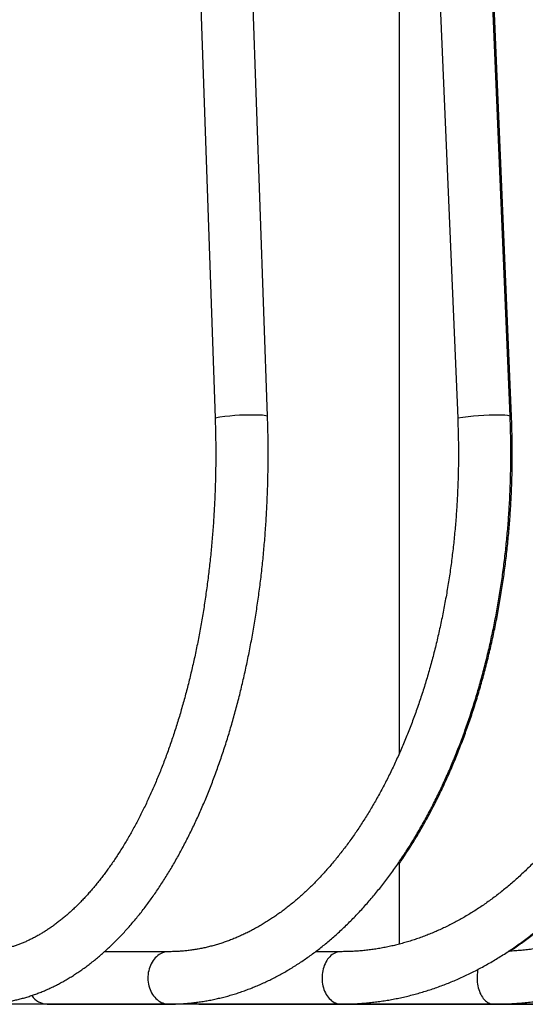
# Model space of a CAD drawing. Header units: millimetres. Extents: x 36 to 197, y 94 to 276.
# Tile 57 of 70: x 152.28 to 156.13, y 142.32 to 149.83. Entities that reach past the tile are written whole.
import ezdxf

# ---------------------------------------------------------------- set-up
doc = ezdxf.new("R2010")
doc.units = ezdxf.units.MM

msp = doc.modelspace()

# ---------------------------------------------------------------- linework, layer by layer
at = {"color": 7, "linetype": 'Continuous', "lineweight": 25}
for p, q in [((152.9971, 168.7914), (153.7656, 146.7914)), ((154.1653, 146.8054), (153.3969, 168.8054)), ((154.6891, 168.79), (155.6155, 146.79)), ((156.0152, 146.8068), (155.0887, 168.8068)), ((156.0257, 146.8068), (155.1715, 167.0637)), ((155.1715, 144.2339), (155.1715, 157.335)), ((155.1715, 142.7774), (155.1715, 143.4077)), ((153.4124, 142.7194), (152.9218, 142.7194)), ((154.7245, 142.7194), (154.5309, 142.7194)), ((157.6615, 142.3179), (140.1302, 142.3179)), ((152.486, 142.3194), (153.4124, 142.3194)), ((152.5005, 142.3179), (152.5019, 142.3194)), ((153.2025, 142.3194), (153.2021, 142.3179)), ((153.6541, 142.3194), (154.7245, 142.3194)), ((154.208, 142.3194), (154.2075, 142.3179)), ((154.7245, 142.3194), (155.8885, 142.3194)), ((155.0702, 142.3194), (155.0697, 142.3179)), ((155.8885, 142.3194), (156.887, 142.3194))]:
    msp.add_line(p, q, dxfattribs=at)
at = {"color": 7, "linetype": 'Continuous', "lineweight": 25, "flags": 128}
for points in [[(156.0158, 146.8029), (156.0191, 146.8037), (156.0223, 146.8046), (156.0245, 146.8055), (156.0256, 146.8064), (156.0257, 146.8068)], [(153.4124, 142.7194), (153.4065, 142.7193), (153.3947, 142.7182), (153.383, 142.716), (153.3715, 142.7127), (153.3602, 142.7084), (153.3492, 142.7031), (153.3386, 142.6967), (153.3283, 142.6894), (153.3185, 142.6812), (153.3092, 142.6721), (153.3005, 142.6621), (153.2924, 142.6514), (153.285, 142.6399), (153.2782, 142.6278), (153.2722, 142.6151), (153.2669, 142.6019), (153.2625, 142.5882), (153.2588, 142.5741), (153.256, 142.5598), (153.254, 142.5452), (153.253, 142.5305), (153.2527, 142.5157), (153.2534, 142.5009), (153.2549, 142.4863), (153.2573, 142.4718), (153.2605, 142.4576), (153.2646, 142.4437), (153.2695, 142.4302), (153.2751, 142.4173), (153.2815, 142.4048), (153.2886, 142.3931), (153.2964, 142.3819), (153.3048, 142.3716), (153.3138, 142.362), (153.3234, 142.3534), (153.3334, 142.3456), (153.3439, 142.3387), (153.3547, 142.3329), (153.3659, 142.3281), (153.3773, 142.3243), (153.3889, 142.3216), (153.4006, 142.3199), (153.4124, 142.3194)], [(154.7244, 142.7194), (154.7192, 142.7193), (154.7086, 142.7182), (154.6981, 142.716), (154.6877, 142.7127), (154.6776, 142.7084), (154.6677, 142.7031), (154.6581, 142.6967), (154.6488, 142.6894), (154.64, 142.6812), (154.6317, 142.6721), (154.6238, 142.6621), (154.6165, 142.6514), (154.6098, 142.6399), (154.6037, 142.6278), (154.5983, 142.6151), (154.5936, 142.6019), (154.5896, 142.5882), (154.5863, 142.5741), (154.5838, 142.5598), (154.582, 142.5452), (154.581, 142.5305), (154.5808, 142.5157), (154.5814, 142.5009), (154.5828, 142.4863), (154.5849, 142.4718), (154.5878, 142.4576), (154.5915, 142.4437), (154.5959, 142.4302), (154.6009, 142.4173), (154.6067, 142.4048), (154.6131, 142.3931), (154.6201, 142.3819), (154.6277, 142.3716), (154.6358, 142.362), (154.6444, 142.3534), (154.6534, 142.3456), (154.6628, 142.3387), (154.6726, 142.3329), (154.6826, 142.3281), (154.6929, 142.3243), (154.7033, 142.3216), (154.7139, 142.3199), (154.7245, 142.3194)], [(155.7698, 142.5839), (155.7679, 142.5741), (155.7657, 142.5598), (155.7641, 142.5452), (155.7633, 142.5305), (155.7631, 142.5157), (155.7636, 142.5009), (155.7648, 142.4863), (155.7667, 142.4718), (155.7692, 142.4576), (155.7724, 142.4437), (155.7762, 142.4302), (155.7807, 142.4173), (155.7857, 142.4048), (155.7913, 142.3931), (155.7974, 142.3819), (155.804, 142.3716), (155.8111, 142.362), (155.8186, 142.3534), (155.8265, 142.3456), (155.8347, 142.3387), (155.8432, 142.3329), (155.852, 142.3281), (155.8609, 142.3243), (155.8701, 142.3216), (155.8793, 142.3199), (155.8885, 142.3194)]]:
    msp.add_lwpolyline(points, dxfattribs=at)
at = {"color": 7, "linetype": 'Continuous', "lineweight": 25}
for centre, radius, start, end in [((154.0095, 145.4541), 1.3594, 87.65667, 100.33841), ((154.0962, 146.5357), 0.2784, 75.62888, 96.41503), ((155.8854, 145.2284), 1.5847, 88.19005, 99.80679), ((155.9594, 146.5798), 0.2338, 76.18846, 95.8616), ((152.491, 142.4678), 0.1485, 213.82216, 268.05923), ((153.6547, 142.4275), 0.1081, 243.76307, 269.71841)]:
    msp.add_arc(centre, radius, start, end, dxfattribs=at)
for points, knots in [([(151.9722, 142.3194), (151.9787, 142.3194), (151.9966, 142.3195), (152.0258, 142.3204), (152.0598, 142.3224), (152.0938, 142.3254), (152.1277, 142.3293), (152.1616, 142.3342), (152.1954, 142.3401), (152.2292, 142.3469), (152.2629, 142.3547), (152.2966, 142.3635), (152.3302, 142.3732), (152.3638, 142.3839), (152.3972, 142.3955), (152.4306, 142.4081), (152.4639, 142.4217), (152.4971, 142.4363), (152.5301, 142.4518), (152.5631, 142.4683), (152.5959, 142.4858), (152.6286, 142.5042), (152.6611, 142.5236), (152.6935, 142.544), (152.7257, 142.5653), (152.7577, 142.5875), (152.7896, 142.6107), (152.8212, 142.6349), (152.8527, 142.66), (152.8839, 142.686), (152.9149, 142.7129), (152.9456, 142.7408), (152.9761, 142.7695), (153.0063, 142.7992), (153.0363, 142.8297), (153.066, 142.8611), (153.0954, 142.8934), (153.1245, 142.9265), (153.1533, 142.9605), (153.1818, 142.9953), (153.21, 143.0309), (153.2379, 143.0674), (153.2654, 143.1046), (153.2926, 143.1427), (153.3195, 143.1815), (153.346, 143.2211), (153.3722, 143.2614), (153.398, 143.3025), (153.4234, 143.3443), (153.4485, 143.3868), (153.4732, 143.4301), (153.4976, 143.474), (153.5215, 143.5187), (153.5451, 143.564), (153.5683, 143.61), (153.5911, 143.6566), (153.6135, 143.7039), (153.6355, 143.7518), (153.6571, 143.8003), (153.6784, 143.8494), (153.6992, 143.8992), (153.7195, 143.9495), (153.7395, 144.0004), (153.7591, 144.0518), (153.7782, 144.1038), (153.7969, 144.1564), (153.8152, 144.2095), (153.8331, 144.263), (153.8505, 144.3171), (153.8675, 144.3717), (153.884, 144.4268), (153.9002, 144.4823), (153.9158, 144.5383), (153.931, 144.5947), (153.9458, 144.6515), (153.9601, 144.7088), (153.974, 144.7664), (153.9874, 144.8245), (154.0004, 144.8829), (154.0128, 144.9417), (154.0249, 145.0009), (154.0364, 145.0604), (154.0475, 145.1202), (154.0582, 145.1803), (154.0683, 145.2407), (154.078, 145.3014), (154.0872, 145.3624), (154.0959, 145.4236), (154.1042, 145.4851), (154.112, 145.5468), (154.1193, 145.6087), (154.1261, 145.6708), (154.1324, 145.7331), (154.1383, 145.7956), (154.1436, 145.8583), (154.1485, 145.9211), (154.1529, 145.984), (154.1568, 146.0471), (154.1602, 146.1102), (154.1631, 146.1735), (154.1655, 146.2368), (154.1675, 146.3002), (154.1689, 146.3636), (154.1699, 146.4271), (154.1704, 146.4905), (154.1703, 146.554), (154.1698, 146.6175), (154.1688, 146.681), (154.1674, 146.7436), (154.166, 146.7851), (154.1653, 146.8054)], [0, 0, 0, 0, 0.005074, 0.013874, 0.022674, 0.031478, 0.040288, 0.049107, 0.057937, 0.066781, 0.075641, 0.084519, 0.093417, 0.102337, 0.111279, 0.120247, 0.12924, 0.13826, 0.147307, 0.156381, 0.165483, 0.174612, 0.183768, 0.192951, 0.202159, 0.211392, 0.220649, 0.229929, 0.23923, 0.248551, 0.25789, 0.267246, 0.276618, 0.286005, 0.295403, 0.304814, 0.314234, 0.323663, 0.333099, 0.342542, 0.35199, 0.361442, 0.370898, 0.380356, 0.389816, 0.399277, 0.408738, 0.418199, 0.427659, 0.437118, 0.446576, 0.456031, 0.465485, 0.474936, 0.484384, 0.49383, 0.503273, 0.512712, 0.522149, 0.531583, 0.541013, 0.55044, 0.559865, 0.569285, 0.578703, 0.588118, 0.597529, 0.606938, 0.616343, 0.625746, 0.635146, 0.644543, 0.653937, 0.663328, 0.672717, 0.682104, 0.691488, 0.700869, 0.710249, 0.719626, 0.729001, 0.738375, 0.747746, 0.757116, 0.766483, 0.77585, 0.785214, 0.794577, 0.803939, 0.813299, 0.822658, 0.832016, 0.841373, 0.850729, 0.860084, 0.869438, 0.878792, 0.888144, 0.897497, 0.906848, 0.916199, 0.92555, 0.934901, 0.944251, 0.953601, 0.962951, 0.972301, 0.981652, 0.991002, 1, 1, 1, 1]), ([(153.7656, 146.7914), (153.7659, 146.7808), (153.767, 146.75), (153.7683, 146.699), (153.7695, 146.6382), (153.7702, 146.5775), (153.7704, 146.5167), (153.7702, 146.4559), (153.7694, 146.3952), (153.7682, 146.3344), (153.7665, 146.2737), (153.7644, 146.2131), (153.7618, 146.1526), (153.7587, 146.0922), (153.7551, 146.0318), (153.7511, 145.9716), (153.7466, 145.9116), (153.7416, 145.8517), (153.7362, 145.7919), (153.7303, 145.7324), (153.724, 145.6731), (153.7172, 145.614), (153.7099, 145.5551), (153.7022, 145.4965), (153.694, 145.4381), (153.6854, 145.3801), (153.6763, 145.3223), (153.6668, 145.2648), (153.6569, 145.2077), (153.6465, 145.1509), (153.6356, 145.0945), (153.6244, 145.0384), (153.6127, 144.9827), (153.6006, 144.9275), (153.588, 144.8726), (153.5751, 144.8182), (153.5617, 144.7642), (153.5479, 144.7107), (153.5338, 144.6576), (153.5192, 144.6051), (153.5042, 144.553), (153.4889, 144.5015), (153.4731, 144.4505), (153.457, 144.4), (153.4405, 144.3501), (153.4236, 144.3007), (153.4064, 144.2519), (153.3888, 144.2038), (153.3709, 144.1562), (153.3526, 144.1092), (153.334, 144.0629), (153.315, 144.0172), (153.2957, 143.9722), (153.2761, 143.9278), (153.2562, 143.8841), (153.236, 143.8411), (153.2155, 143.7988), (153.1946, 143.7572), (153.1735, 143.7164), (153.1522, 143.6762), (153.1305, 143.6368), (153.1086, 143.5981), (153.0864, 143.5602), (153.064, 143.5231), (153.0414, 143.4867), (153.0185, 143.4511), (152.9954, 143.4163), (152.9721, 143.3823), (152.9486, 143.3491), (152.9248, 143.3167), (152.9009, 143.2852), (152.8768, 143.2544), (152.8526, 143.2245), (152.8281, 143.1954), (152.8035, 143.1671), (152.7788, 143.1397), (152.7539, 143.1132), (152.7289, 143.0875), (152.7037, 143.0626), (152.6784, 143.0386), (152.653, 143.0154), (152.6275, 142.9931), (152.6019, 142.9717), (152.5762, 142.9511), (152.5504, 142.9314), (152.5245, 142.9125), (152.4985, 142.8946), (152.4725, 142.8774), (152.4463, 142.8612), (152.4201, 142.8458), (152.3938, 142.8312), (152.3674, 142.8175), (152.3409, 142.8047), (152.3143, 142.7928), (152.2876, 142.7817), (152.2609, 142.7716), (152.234, 142.7623), (152.207, 142.7538), (152.18, 142.7463), (152.1528, 142.7397), (152.1256, 142.734), (152.0982, 142.7292), (152.0707, 142.7253), (152.0432, 142.7224), (152.0156, 142.7204), (151.9919, 142.7195), (151.9774, 142.7194), (151.9722, 142.7194)], [0, 0, 0, 0, 0.005025, 0.014601, 0.024177, 0.033754, 0.043331, 0.052908, 0.062484, 0.072061, 0.081638, 0.091214, 0.10079, 0.110365, 0.11994, 0.129514, 0.139087, 0.148659, 0.158231, 0.167801, 0.177371, 0.186939, 0.196506, 0.206072, 0.215636, 0.225199, 0.23476, 0.244319, 0.253877, 0.263432, 0.272986, 0.282538, 0.292087, 0.301634, 0.311178, 0.320721, 0.33026, 0.339797, 0.349331, 0.358862, 0.36839, 0.377916, 0.387438, 0.396956, 0.406472, 0.415984, 0.425492, 0.434997, 0.444499, 0.453996, 0.46349, 0.47298, 0.482466, 0.491948, 0.501426, 0.5109, 0.520371, 0.529837, 0.5393, 0.548759, 0.558214, 0.567665, 0.577113, 0.586558, 0.596, 0.605439, 0.614875, 0.62431, 0.633743, 0.643174, 0.652605, 0.662036, 0.671467, 0.6809, 0.690335, 0.699772, 0.709214, 0.718662, 0.728116, 0.737578, 0.74705, 0.756533, 0.766031, 0.775543, 0.785074, 0.794626, 0.8042, 0.813801, 0.82343, 0.833091, 0.842788, 0.852524, 0.862301, 0.872124, 0.881995, 0.891918, 0.901894, 0.911926, 0.922015, 0.932161, 0.942364, 0.95262, 0.962927, 0.973278, 0.983667, 0.994084, 1, 1, 1, 1]), ([(153.4124, 142.3194), (153.4199, 142.3194), (153.4406, 142.3195), (153.4747, 142.3204), (153.5146, 142.3224), (153.5545, 142.3254), (153.5943, 142.3293), (153.6341, 142.3342), (153.6738, 142.34), (153.7135, 142.3468), (153.7531, 142.3546), (153.7927, 142.3633), (153.8321, 142.373), (153.8715, 142.3836), (153.9108, 142.3952), (153.95, 142.4078), (153.989, 142.4213), (154.0279, 142.4358), (154.0667, 142.4512), (154.1054, 142.4676), (154.1439, 142.4849), (154.1822, 142.5032), (154.2204, 142.5224), (154.2584, 142.5426), (154.2962, 142.5637), (154.3338, 142.5857), (154.3712, 142.6087), (154.4083, 142.6325), (154.4453, 142.6573), (154.4819, 142.683), (154.5184, 142.7097), (154.5546, 142.7372), (154.5905, 142.7656), (154.6261, 142.7949), (154.6614, 142.8251), (154.6965, 142.8561), (154.7312, 142.888), (154.7656, 142.9208), (154.7997, 142.9544), (154.8335, 142.9888), (154.8669, 143.0241), (154.8999, 143.0602), (154.9326, 143.0971), (154.965, 143.1348), (154.9969, 143.1733), (155.0285, 143.2126), (155.0596, 143.2526), (155.0904, 143.2934), (155.1208, 143.335), (155.1507, 143.3772), (155.1803, 143.4202), (155.2094, 143.464), (155.238, 143.5084), (155.2663, 143.5535), (155.2941, 143.5993), (155.3214, 143.6458), (155.3483, 143.6929), (155.3747, 143.7407), (155.4007, 143.7891), (155.4261, 143.8381), (155.4511, 143.8877), (155.4757, 143.9379), (155.4997, 143.9888), (155.5232, 144.0402), (155.5463, 144.0921), (155.5688, 144.1446), (155.5908, 144.1976), (155.6124, 144.2512), (155.6334, 144.3053), (155.6539, 144.3599), (155.6739, 144.4149), (155.6933, 144.4705), (155.7122, 144.5265), (155.7306, 144.5829), (155.7484, 144.6398), (155.7658, 144.6971), (155.7825, 144.7548), (155.7987, 144.813), (155.8144, 144.8715), (155.8295, 144.9303), (155.8441, 144.9895), (155.8581, 145.0491), (155.8715, 145.109), (155.8844, 145.1692), (155.8967, 145.2298), (155.9084, 145.2906), (155.9196, 145.3516), (155.9302, 145.413), (155.9402, 145.4746), (155.9497, 145.5364), (155.9586, 145.5985), (155.9668, 145.6607), (155.9745, 145.7232), (155.9817, 145.7858), (155.9882, 145.8486), (155.9942, 145.9115), (155.9995, 145.9746), (156.0043, 146.0378), (156.0085, 146.1011), (156.0121, 146.1645), (156.0151, 146.228), (156.0175, 146.2915), (156.0193, 146.3551), (156.0206, 146.4188), (156.0212, 146.4824), (156.0213, 146.5461), (156.0207, 146.6097), (156.0196, 146.6734), (156.0179, 146.7358), (156.0163, 146.7803), (156.0153, 146.8036), (156.0152, 146.8068)], [0, 0, 0, 0, 0.005049, 0.014042, 0.023036, 0.032031, 0.041029, 0.050031, 0.059037, 0.06805, 0.077069, 0.086097, 0.095134, 0.10418, 0.113237, 0.122306, 0.131386, 0.140478, 0.149584, 0.158702, 0.167834, 0.17698, 0.186139, 0.195312, 0.204498, 0.213698, 0.222911, 0.232137, 0.241375, 0.250626, 0.259888, 0.269161, 0.278445, 0.287739, 0.297043, 0.306355, 0.315676, 0.325005, 0.334341, 0.343684, 0.353033, 0.362387, 0.371746, 0.38111, 0.390478, 0.39985, 0.409224, 0.418601, 0.427981, 0.437362, 0.446745, 0.456129, 0.465514, 0.4749, 0.484286, 0.493673, 0.503059, 0.512445, 0.52183, 0.531215, 0.540599, 0.549982, 0.559364, 0.568746, 0.578126, 0.587504, 0.596882, 0.606258, 0.615633, 0.625007, 0.634379, 0.64375, 0.653119, 0.662487, 0.671853, 0.681218, 0.690582, 0.699945, 0.709306, 0.718666, 0.728024, 0.737381, 0.746737, 0.756092, 0.765446, 0.774799, 0.78415, 0.793501, 0.802851, 0.8122, 0.821548, 0.830895, 0.840241, 0.849587, 0.858932, 0.868277, 0.877621, 0.886964, 0.896308, 0.90565, 0.914993, 0.924335, 0.933677, 0.943019, 0.95236, 0.961702, 0.971044, 0.980385, 0.989727, 0.998578, 1, 1, 1, 1]), ([(155.6155, 146.79), (155.6159, 146.7795), (155.6172, 146.7488), (155.6188, 146.6979), (155.6202, 146.6373), (155.621, 146.5767), (155.6213, 146.5161), (155.621, 146.4555), (155.6201, 146.395), (155.6186, 146.3344), (155.6166, 146.2739), (155.614, 146.2135), (155.6109, 146.1531), (155.6071, 146.0929), (155.6028, 146.0327), (155.598, 145.9727), (155.5926, 145.9128), (155.5866, 145.8531), (155.58, 145.7935), (155.5729, 145.7342), (155.5653, 145.675), (155.5571, 145.6161), (155.5483, 145.5574), (155.539, 145.4989), (155.5291, 145.4407), (155.5187, 145.3828), (155.5078, 145.3252), (155.4963, 145.2679), (155.4843, 145.211), (155.4718, 145.1543), (155.4587, 145.098), (155.4452, 145.0421), (155.4311, 144.9866), (155.4164, 144.9315), (155.4013, 144.8768), (155.3857, 144.8225), (155.3696, 144.7686), (155.3529, 144.7153), (155.3358, 144.6623), (155.3182, 144.6099), (155.3002, 144.5579), (155.2816, 144.5065), (155.2626, 144.4556), (155.2431, 144.4052), (155.2232, 144.3554), (155.2028, 144.3061), (155.182, 144.2574), (155.1607, 144.2093), (155.139, 144.1618), (155.1169, 144.1149), (155.0943, 144.0686), (155.0714, 144.0229), (155.048, 143.9779), (155.0243, 143.9336), (155.0001, 143.8899), (154.9756, 143.8468), (154.9507, 143.8045), (154.9254, 143.7629), (154.8998, 143.7219), (154.8738, 143.6817), (154.8475, 143.6422), (154.8208, 143.6035), (154.7938, 143.5654), (154.7665, 143.5282), (154.7389, 143.4917), (154.7109, 143.4559), (154.6827, 143.421), (154.6541, 143.3868), (154.6253, 143.3534), (154.5962, 143.3208), (154.5669, 143.289), (154.5373, 143.258), (154.5074, 143.2278), (154.4773, 143.1984), (154.4469, 143.1699), (154.4163, 143.1422), (154.3855, 143.1153), (154.3545, 143.0893), (154.3233, 143.0641), (154.2918, 143.0398), (154.2602, 143.0163), (154.2284, 142.9937), (154.1964, 142.9719), (154.1642, 142.951), (154.1318, 142.931), (154.0993, 142.9119), (154.0666, 142.8936), (154.0337, 142.8762), (154.0007, 142.8597), (153.9675, 142.8441), (153.9342, 142.8294), (153.9007, 142.8156), (153.8671, 142.8027), (153.8334, 142.7906), (153.7996, 142.7796), (153.7656, 142.7694), (153.7315, 142.7601), (153.6973, 142.7518), (153.6631, 142.7444), (153.6287, 142.738), (153.5942, 142.7325), (153.5597, 142.7279), (153.5251, 142.7243), (153.4904, 142.7217), (153.4564, 142.72), (153.4303, 142.7194), (153.4159, 142.7194), (153.4124, 142.7194)], [0, 0, 0, 0, 0.00502, 0.01461, 0.0242, 0.033791, 0.043381, 0.052972, 0.062562, 0.072153, 0.081743, 0.091333, 0.100923, 0.110512, 0.120101, 0.129689, 0.139277, 0.148864, 0.15845, 0.168036, 0.177621, 0.187205, 0.196788, 0.20637, 0.215951, 0.225531, 0.235109, 0.244687, 0.254263, 0.263838, 0.273411, 0.282983, 0.292553, 0.302122, 0.31169, 0.321255, 0.330819, 0.340382, 0.349942, 0.359501, 0.369058, 0.378613, 0.388167, 0.397718, 0.407268, 0.416816, 0.426362, 0.435906, 0.445449, 0.45499, 0.464529, 0.474066, 0.483602, 0.493137, 0.50267, 0.512203, 0.521734, 0.531264, 0.540793, 0.550322, 0.559851, 0.56938, 0.578909, 0.588438, 0.597968, 0.607499, 0.617032, 0.626567, 0.636104, 0.645644, 0.655188, 0.664735, 0.674288, 0.683846, 0.69341, 0.702981, 0.712559, 0.722147, 0.731744, 0.741351, 0.75097, 0.760601, 0.770245, 0.779905, 0.78958, 0.799272, 0.808981, 0.81871, 0.828458, 0.838227, 0.848018, 0.857831, 0.867667, 0.877527, 0.88741, 0.897317, 0.907248, 0.917201, 0.927177, 0.937173, 0.947189, 0.957223, 0.967272, 0.977334, 0.987408, 0.996962, 1, 1, 1, 1]), ([(154.7245, 142.3194), (154.7328, 142.3194), (154.7563, 142.3195), (154.795, 142.3204), (154.8404, 142.3224), (154.8857, 142.3253), (154.931, 142.3292), (154.9763, 142.3341), (155.0215, 142.3399), (155.0667, 142.3467), (155.1118, 142.3545), (155.1567, 142.3632), (155.2016, 142.3729), (155.2464, 142.3835), (155.2911, 142.3951), (155.3356, 142.4076), (155.3801, 142.4211), (155.4243, 142.4355), (155.4684, 142.4509), (155.5124, 142.4672), (155.5561, 142.4845), (155.5997, 142.5027), (155.6431, 142.5218), (155.6863, 142.5419), (155.7292, 142.5629), (155.772, 142.5848), (155.8145, 142.6076), (155.8567, 142.6314), (155.8987, 142.656), (155.9404, 142.6815), (155.9819, 142.708), (156.023, 142.7353), (156.0639, 142.7635), (156.1044, 142.7926), (156.1447, 142.8226), (156.1846, 142.8534), (156.2241, 142.8851), (156.2633, 142.9176), (156.3022, 142.951), (156.3407, 142.9852), (156.3788, 143.0203), (156.4165, 143.0561), (156.4538, 143.0928), (156.4907, 143.1302), (156.5272, 143.1685), (156.5632, 143.2075), (156.5989, 143.2473), (156.6341, 143.2879), (156.6688, 143.3292), (156.7031, 143.3712), (156.7369, 143.414), (156.7703, 143.4575), (156.8031, 143.5017), (156.8355, 143.5467), (156.8674, 143.5923), (156.8988, 143.6385), (156.9296, 143.6855), (156.96, 143.7331), (156.9898, 143.7813), (157.0191, 143.8302), (157.0479, 143.8796), (157.0761, 143.9297), (157.1037, 143.9804), (157.1308, 144.0317), (157.1574, 144.0835), (157.1833, 144.1359), (157.2087, 144.1889), (157.2335, 144.2423), (157.2578, 144.2963), (157.2814, 144.3508), (157.3045, 144.4058), (157.3269, 144.4613), (157.3487, 144.5173), (157.37, 144.5737), (157.3906, 144.6305), (157.4106, 144.6878), (157.43, 144.7455), (157.4487, 144.8036), (157.4669, 144.8621), (157.4843, 144.921), (157.5012, 144.9802), (157.5174, 145.0398), (157.533, 145.0997), (157.5479, 145.1599), (157.5622, 145.2205), (157.5758, 145.2813), (157.5887, 145.3424), (157.601, 145.4038), (157.6127, 145.4655), (157.6237, 145.5273), (157.634, 145.5894), (157.6436, 145.6517), (157.6526, 145.7143), (157.6609, 145.777), (157.6685, 145.8398), (157.6754, 145.9028), (157.6817, 145.966), (157.6873, 146.0293), (157.6922, 146.0927), (157.6965, 146.1561), (157.7, 146.2197), (157.7029, 146.2833), (157.7051, 146.347), (157.7066, 146.4108), (157.7074, 146.4745), (157.7075, 146.5383), (157.707, 146.602), (157.7058, 146.6658), (157.7039, 146.7284), (157.702, 146.7758), (157.7007, 146.802), (157.7004, 146.8081)], [0, 0, 0, 0, 0.00503, 0.014129, 0.023229, 0.032329, 0.04143, 0.050533, 0.059638, 0.068746, 0.077857, 0.086972, 0.096091, 0.105214, 0.114342, 0.123476, 0.132615, 0.14176, 0.150911, 0.160069, 0.169233, 0.178404, 0.187582, 0.196767, 0.205958, 0.215157, 0.224363, 0.233576, 0.242796, 0.252023, 0.261257, 0.270497, 0.279744, 0.288997, 0.298257, 0.307522, 0.316793, 0.326069, 0.335351, 0.344638, 0.353929, 0.363225, 0.372525, 0.38183, 0.391138, 0.400449, 0.409764, 0.419082, 0.428403, 0.437726, 0.447052, 0.45638, 0.46571, 0.475042, 0.484375, 0.49371, 0.503046, 0.512383, 0.521721, 0.531059, 0.540399, 0.549739, 0.559079, 0.56842, 0.577761, 0.587102, 0.596443, 0.605785, 0.615126, 0.624467, 0.633807, 0.643148, 0.652488, 0.661827, 0.671167, 0.680506, 0.689844, 0.699182, 0.70852, 0.717857, 0.727194, 0.73653, 0.745866, 0.755201, 0.764536, 0.77387, 0.783204, 0.792537, 0.80187, 0.811203, 0.820535, 0.829866, 0.839198, 0.848529, 0.857859, 0.86719, 0.87652, 0.88585, 0.89518, 0.904509, 0.913838, 0.923168, 0.932497, 0.941826, 0.951155, 0.960484, 0.969813, 0.979142, 0.988471, 0.99731, 1, 1, 1, 1]), ([(157.3009, 146.7887), (157.3014, 146.7782), (157.3028, 146.7476), (157.3047, 146.6968), (157.3063, 146.6364), (157.3073, 146.5759), (157.3076, 146.5154), (157.3072, 146.4549), (157.3062, 146.3945), (157.3045, 146.334), (157.3021, 146.2736), (157.2991, 146.2133), (157.2954, 146.1531), (157.2911, 146.0929), (157.2861, 146.0329), (157.2805, 145.973), (157.2742, 145.9132), (157.2673, 145.8536), (157.2597, 145.7941), (157.2515, 145.7349), (157.2426, 145.6758), (157.2331, 145.617), (157.223, 145.5584), (157.2122, 145.5), (157.2008, 145.442), (157.1888, 145.3841), (157.1761, 145.3266), (157.1628, 145.2694), (157.1489, 145.2125), (157.1344, 145.156), (157.1193, 145.0998), (157.1035, 145.0439), (157.0872, 144.9885), (157.0702, 144.9334), (157.0527, 144.8788), (157.0346, 144.8245), (157.0159, 144.7707), (156.9966, 144.7174), (156.9768, 144.6645), (156.9564, 144.6121), (156.9354, 144.5602), (156.9139, 144.5088), (156.8918, 144.4579), (156.8692, 144.4075), (156.8461, 144.3577), (156.8224, 144.3084), (156.7982, 144.2597), (156.7735, 144.2116), (156.7483, 144.164), (156.7226, 144.1171), (156.6964, 144.0708), (156.6696, 144.0251), (156.6425, 143.98), (156.6148, 143.9356), (156.5867, 143.8918), (156.5581, 143.8487), (156.5291, 143.8063), (156.4996, 143.7646), (156.4697, 143.7235), (156.4394, 143.6832), (156.4086, 143.6436), (156.3775, 143.6047), (156.3459, 143.5666), (156.314, 143.5292), (156.2816, 143.4925), (156.2489, 143.4566), (156.2158, 143.4215), (156.1824, 143.3871), (156.1486, 143.3536), (156.1144, 143.3208), (156.08, 143.2888), (156.0452, 143.2577), (156.01, 143.2273), (155.9746, 143.1978), (155.9388, 143.1691), (155.9028, 143.1412), (155.8665, 143.1142), (155.8299, 143.088), (155.793, 143.0626), (155.7558, 143.0381), (155.7184, 143.0145), (155.6808, 142.9918), (155.6429, 142.9699), (155.6048, 142.9489), (155.5664, 142.9288), (155.5279, 142.9096), (155.4891, 142.8913), (155.4502, 142.8738), (155.411, 142.8573), (155.3717, 142.8417), (155.3322, 142.827), (155.2925, 142.8132), (155.2527, 142.8004), (155.2127, 142.7885), (155.1726, 142.7775), (155.1324, 142.7674), (155.092, 142.7583), (155.0515, 142.7502), (155.011, 142.7429), (154.9703, 142.7367), (154.9296, 142.7314), (154.8888, 142.727), (154.848, 142.7236), (154.8071, 142.7212), (154.7659, 142.7197), (154.7384, 142.7195), (154.7245, 142.7194)], [0, 0, 0, 0, 0.005014, 0.01462, 0.024227, 0.033835, 0.043442, 0.053049, 0.062656, 0.072263, 0.08187, 0.091476, 0.101083, 0.110689, 0.120295, 0.129901, 0.139506, 0.149111, 0.158716, 0.16832, 0.177924, 0.187527, 0.197129, 0.206731, 0.216333, 0.225934, 0.235534, 0.245134, 0.254733, 0.264331, 0.273928, 0.283525, 0.293121, 0.302717, 0.312312, 0.321906, 0.331499, 0.341091, 0.350683, 0.360275, 0.369865, 0.379455, 0.389045, 0.398634, 0.408222, 0.41781, 0.427398, 0.436985, 0.446573, 0.45616, 0.465747, 0.475334, 0.484922, 0.494509, 0.504097, 0.513686, 0.523275, 0.532866, 0.542457, 0.55205, 0.561645, 0.571241, 0.580839, 0.590439, 0.600042, 0.609648, 0.619256, 0.628869, 0.638485, 0.648105, 0.657729, 0.667359, 0.676993, 0.686634, 0.69628, 0.705933, 0.715592, 0.725259, 0.734934, 0.744616, 0.754308, 0.764008, 0.773717, 0.783436, 0.793165, 0.802904, 0.812654, 0.822415, 0.832186, 0.841969, 0.851763, 0.861567, 0.871383, 0.88121, 0.891048, 0.900896, 0.910754, 0.920621, 0.930497, 0.940381, 0.950273, 0.960171, 0.970075, 0.979983, 0.989895, 1, 1, 1, 1]), ([(155.1715, 143.394), (155.1775, 143.4028), (155.1934, 143.4258), (155.2187, 143.4639), (155.2475, 143.5083), (155.2757, 143.5534), (155.3036, 143.5992), (155.3309, 143.6457), (155.3579, 143.6928), (155.3843, 143.7406), (155.4103, 143.789), (155.4358, 143.838), (155.4609, 143.8876), (155.4854, 143.9379), (155.5095, 143.9887), (155.5331, 144.0401), (155.5561, 144.092), (155.5787, 144.1445), (155.6008, 144.1976), (155.6223, 144.2511), (155.6434, 144.3052), (155.6639, 144.3598), (155.6839, 144.4148), (155.7034, 144.4704), (155.7223, 144.5264), (155.7407, 144.5828), (155.7586, 144.6397), (155.7759, 144.697), (155.7927, 144.7547), (155.809, 144.8129), (155.8246, 144.8714), (155.8398, 144.9302), (155.8544, 144.9895), (155.8684, 145.049), (155.8818, 145.1089), (155.8947, 145.1691), (155.9071, 145.2297), (155.9188, 145.2905), (155.93, 145.3516), (155.9406, 145.4129), (155.9507, 145.4745), (155.9601, 145.5363), (155.969, 145.5984), (155.9773, 145.6606), (155.985, 145.7231), (155.9922, 145.7857), (155.9987, 145.8485), (156.0047, 145.9114), (156.01, 145.9745), (156.0148, 146.0377), (156.019, 146.101), (156.0226, 146.1644), (156.0256, 146.2279), (156.028, 146.2914), (156.0299, 146.355), (156.0311, 146.4187), (156.0318, 146.4823), (156.0318, 146.546), (156.0313, 146.6097), (156.0301, 146.6733), (156.0284, 146.7358), (156.0268, 146.7803), (156.0258, 146.8036), (156.0257, 146.8068)], [0, 0, 0, 0, 0.010257, 0.027044, 0.043832, 0.060622, 0.077413, 0.094203, 0.110994, 0.127784, 0.144573, 0.161362, 0.178148, 0.194934, 0.211718, 0.228499, 0.245279, 0.262057, 0.278832, 0.295605, 0.312376, 0.329144, 0.34591, 0.362674, 0.379434, 0.396193, 0.412949, 0.429702, 0.446453, 0.463202, 0.479948, 0.496692, 0.513433, 0.530173, 0.54691, 0.563645, 0.580379, 0.59711, 0.613839, 0.630567, 0.647293, 0.664017, 0.68074, 0.697462, 0.714182, 0.730901, 0.747619, 0.764336, 0.781051, 0.797766, 0.81448, 0.831194, 0.847907, 0.864619, 0.881332, 0.898043, 0.914755, 0.931467, 0.948179, 0.96489, 0.981602, 0.997435, 1, 1, 1, 1]), ([(155.8885, 142.3194), (155.8977, 142.3194), (155.9237, 142.3195), (155.9664, 142.3204), (156.0168, 142.3224), (156.0671, 142.3253), (156.1173, 142.3292), (156.1675, 142.3341), (156.2176, 142.3399), (156.2677, 142.3467), (156.3177, 142.3544), (156.3676, 142.3632), (156.4173, 142.3728), (156.467, 142.3834), (156.5165, 142.395), (156.5659, 142.4075), (156.6151, 142.421), (156.6642, 142.4354), (156.713, 142.4508), (156.7617, 142.4671), (156.8102, 142.4843), (156.8585, 142.5025), (156.9066, 142.5215), (156.9544, 142.5416), (157.002, 142.5625), (157.0494, 142.5843), (157.0965, 142.6071), (157.1433, 142.6308), (157.1898, 142.6553), (157.236, 142.6808), (157.2819, 142.7071), (157.3275, 142.7344), (157.3728, 142.7625), (157.4177, 142.7915), (157.4623, 142.8213), (157.5065, 142.852), (157.5504, 142.8836), (157.5938, 142.916), (157.6369, 142.9492), (157.6796, 142.9833), (157.7218, 143.0182), (157.7637, 143.0539), (157.805, 143.0904), (157.846, 143.1277), (157.8865, 143.1658), (157.9265, 143.2046), (157.9661, 143.2443), (158.0052, 143.2847), (158.0438, 143.3258), (158.0818, 143.3677), (158.1194, 143.4103), (158.1565, 143.4537), (158.193, 143.4977), (158.229, 143.5425), (158.2645, 143.5879), (158.2994, 143.634), (158.3337, 143.6808), (158.3675, 143.7283), (158.4007, 143.7763), (158.4333, 143.8251), (158.4653, 143.8744), (158.4967, 143.9244), (158.5276, 143.9749), (158.5578, 144.0261), (158.5874, 144.0778), (158.6163, 144.13), (158.6446, 144.1829), (158.6723, 144.2362), (158.6994, 144.2901), (158.7258, 144.3445), (158.7515, 144.3994), (158.7766, 144.4548), (158.8009, 144.5107), (158.8247, 144.567), (158.8477, 144.6238), (158.8701, 144.681), (158.8917, 144.7387), (158.9127, 144.7967), (158.933, 144.8551), (158.9526, 144.914), (158.9714, 144.9732), (158.9896, 145.0327), (159.007, 145.0926), (159.0237, 145.1528), (159.0397, 145.2133), (159.055, 145.2741), (159.0695, 145.3352), (159.0833, 145.3966), (159.0964, 145.4582), (159.1087, 145.5201), (159.1203, 145.5822), (159.1311, 145.6445), (159.1412, 145.7071), (159.1506, 145.7698), (159.1592, 145.8326), (159.167, 145.8957), (159.1741, 145.9589), (159.1804, 146.0222), (159.186, 146.0856), (159.1908, 146.1491), (159.1948, 146.2127), (159.1981, 146.2764), (159.2006, 146.3401), (159.2024, 146.4039), (159.2034, 146.4676), (159.2036, 146.5315), (159.2031, 146.5953), (159.2018, 146.659), (159.1998, 146.7228), (159.1976, 146.7729), (159.196, 146.8017), (159.1956, 146.8093)], [0, 0, 0, 0, 0.005016, 0.014176, 0.023336, 0.032496, 0.041657, 0.050819, 0.059981, 0.069145, 0.07831, 0.087477, 0.096646, 0.105817, 0.114991, 0.124166, 0.133345, 0.142526, 0.15171, 0.160898, 0.170088, 0.179282, 0.188479, 0.19768, 0.206884, 0.216092, 0.225304, 0.234519, 0.243738, 0.252961, 0.262188, 0.271418, 0.280652, 0.28989, 0.299131, 0.308376, 0.317624, 0.326876, 0.336131, 0.345389, 0.354651, 0.363915, 0.373183, 0.382453, 0.391726, 0.401002, 0.410281, 0.419562, 0.428845, 0.43813, 0.447418, 0.456708, 0.465999, 0.475293, 0.484588, 0.493884, 0.503183, 0.512482, 0.521783, 0.531085, 0.540389, 0.549693, 0.558999, 0.568305, 0.577612, 0.58692, 0.596228, 0.605537, 0.614847, 0.624157, 0.633468, 0.642779, 0.652091, 0.661403, 0.670715, 0.680027, 0.689339, 0.698652, 0.707965, 0.717278, 0.726591, 0.735904, 0.745217, 0.75453, 0.763843, 0.773157, 0.78247, 0.791783, 0.801096, 0.810409, 0.819722, 0.829035, 0.838348, 0.847661, 0.856974, 0.866287, 0.8756, 0.884912, 0.894225, 0.903538, 0.912851, 0.922163, 0.931476, 0.940789, 0.950101, 0.959414, 0.968727, 0.97804, 0.987353, 0.996666, 1, 1, 1, 1]), ([(158.7962, 146.7875), (158.7968, 146.7771), (158.7984, 146.7465), (158.8005, 146.6959), (158.8023, 146.6355), (158.8033, 146.575), (158.8036, 146.5146), (158.8032, 146.4542), (158.802, 146.3938), (158.8001, 146.3334), (158.7975, 146.273), (158.7941, 146.2128), (158.79, 146.1526), (158.7851, 146.0925), (158.7795, 146.0325), (158.7732, 145.9726), (158.7661, 145.9129), (158.7584, 145.8533), (158.7498, 145.7939), (158.7406, 145.7347), (158.7306, 145.6757), (158.72, 145.6169), (158.7086, 145.5584), (158.6964, 145.5), (158.6836, 145.442), (158.6701, 145.3842), (158.6559, 145.3267), (158.6409, 145.2695), (158.6253, 145.2127), (158.609, 145.1561), (158.592, 145.1), (158.5743, 145.0441), (158.5559, 144.9887), (158.5369, 144.9336), (158.5172, 144.879), (158.4968, 144.8248), (158.4758, 144.771), (158.4541, 144.7176), (158.4318, 144.6647), (158.4088, 144.6123), (158.3852, 144.5604), (158.361, 144.5089), (158.3361, 144.458), (158.3107, 144.4076), (158.2846, 144.3577), (158.2579, 144.3084), (158.2307, 144.2597), (158.2028, 144.2115), (158.1744, 144.1639), (158.1454, 144.1169), (158.1159, 144.0705), (158.0857, 144.0248), (158.0551, 143.9796), (158.0239, 143.9351), (157.9921, 143.8913), (157.9599, 143.8481), (157.9271, 143.8056), (157.8938, 143.7638), (157.86, 143.7227), (157.8257, 143.6822), (157.791, 143.6425), (157.7558, 143.6036), (157.7201, 143.5653), (157.6839, 143.5278), (157.6473, 143.4911), (157.6103, 143.4551), (157.5728, 143.4198), (157.5349, 143.3854), (157.4966, 143.3517), (157.4579, 143.3189), (157.4188, 143.2868), (157.3793, 143.2556), (157.3395, 143.2251), (157.2993, 143.1955), (157.2587, 143.1667), (157.2178, 143.1388), (157.1765, 143.1117), (157.1349, 143.0855), (157.0931, 143.0601), (157.0509, 143.0356), (157.0084, 143.012), (156.9656, 142.9892), (156.9225, 142.9673), (156.8792, 142.9463), (156.8356, 142.9262), (156.7918, 142.9071), (156.7478, 142.8888), (156.7035, 142.8714), (156.659, 142.855), (156.6143, 142.8394), (156.5695, 142.8248), (156.5244, 142.8111), (156.4792, 142.7984), (156.4338, 142.7866), (156.3883, 142.7757), (156.3426, 142.7658), (156.2968, 142.7569), (156.2509, 142.7488), (156.2049, 142.7418), (156.1588, 142.7357), (156.1127, 142.7305), (156.0664, 142.7264), (156.03, 142.7237), (156.009, 142.7227), (156.0034, 142.7225)], [0, 0, 0, 0, 0.005132, 0.014999, 0.024866, 0.034734, 0.044601, 0.054468, 0.064335, 0.074202, 0.08407, 0.093937, 0.103803, 0.11367, 0.123537, 0.133404, 0.14327, 0.153137, 0.163003, 0.172869, 0.182735, 0.192601, 0.202466, 0.212332, 0.222197, 0.232062, 0.241927, 0.251792, 0.261657, 0.271522, 0.281386, 0.291251, 0.301115, 0.310979, 0.320844, 0.330708, 0.340572, 0.350437, 0.360301, 0.370166, 0.380031, 0.389896, 0.399761, 0.409627, 0.419493, 0.429359, 0.439226, 0.449094, 0.458963, 0.468832, 0.478702, 0.488573, 0.498445, 0.508318, 0.518193, 0.528069, 0.537946, 0.547825, 0.557706, 0.567589, 0.577474, 0.587361, 0.597251, 0.607143, 0.617038, 0.626936, 0.636837, 0.646741, 0.656649, 0.66656, 0.676475, 0.686393, 0.696316, 0.706244, 0.716175, 0.726112, 0.736053, 0.745999, 0.75595, 0.765906, 0.775868, 0.785835, 0.795807, 0.805786, 0.815769, 0.825759, 0.835754, 0.845755, 0.855762, 0.865774, 0.875792, 0.885815, 0.895843, 0.905876, 0.915915, 0.925957, 0.936005, 0.946056, 0.956111, 0.96617, 0.976231, 0.986296, 0.996362, 1, 1, 1, 1]), ([(156.0117, 142.7229), (156.0181, 142.727), (156.0381, 142.7403), (156.0716, 142.7636), (156.1122, 142.7926), (156.1525, 142.8226), (156.1924, 142.8534), (156.232, 142.8851), (156.2713, 142.9176), (156.3102, 142.951), (156.3487, 142.9852), (156.3868, 143.0202), (156.4246, 143.0561), (156.4619, 143.0928), (156.4989, 143.1302), (156.5354, 143.1685), (156.5715, 143.2075), (156.6072, 143.2473), (156.6424, 143.2878), (156.6772, 143.3292), (156.7115, 143.3712), (156.7454, 143.414), (156.7787, 143.4575), (156.8116, 143.5017), (156.8441, 143.5466), (156.876, 143.5922), (156.9074, 143.6385), (156.9383, 143.6854), (156.9686, 143.733), (156.9985, 143.7812), (157.0278, 143.8301), (157.0566, 143.8796), (157.0848, 143.9297), (157.1125, 143.9804), (157.1397, 144.0316), (157.1662, 144.0835), (157.1922, 144.1359), (157.2176, 144.1888), (157.2425, 144.2423), (157.2667, 144.2963), (157.2904, 144.3508), (157.3135, 144.4058), (157.336, 144.4613), (157.3578, 144.5172), (157.3791, 144.5736), (157.3997, 144.6305), (157.4197, 144.6877), (157.4391, 144.7454), (157.4579, 144.8035), (157.4761, 144.862), (157.4936, 144.9209), (157.5104, 144.9801), (157.5267, 145.0397), (157.5423, 145.0996), (157.5572, 145.1598), (157.5715, 145.2204), (157.5851, 145.2812), (157.5981, 145.3424), (157.6104, 145.4037), (157.6221, 145.4654), (157.633, 145.5273), (157.6434, 145.5894), (157.653, 145.6517), (157.662, 145.7142), (157.6703, 145.7769), (157.6779, 145.8397), (157.6849, 145.9028), (157.6912, 145.9659), (157.6968, 146.0292), (157.7017, 146.0926), (157.7059, 146.1561), (157.7095, 146.2196), (157.7124, 146.2833), (157.7146, 146.347), (157.7161, 146.4107), (157.7169, 146.4745), (157.717, 146.5382), (157.7165, 146.602), (157.7153, 146.6657), (157.7134, 146.7283), (157.7115, 146.7758), (157.7102, 146.802), (157.7099, 146.8081)], [0, 0, 0, 0, 0.0057911, 0.0183931, 0.0310037, 0.0436227, 0.0562497, 0.0688844, 0.0815266, 0.094176, 0.1068322, 0.1194948, 0.1321636, 0.1448382, 0.1575183, 0.1702035, 0.1828935, 0.195588, 0.2082866, 0.2209891, 0.2336951, 0.2464044, 0.2591167, 0.2718316, 0.284549, 0.2972686, 0.30999, 0.3227133, 0.335438, 0.348164, 0.3608911, 0.3736191, 0.3863479, 0.3990773, 0.4118072, 0.4245374, 0.4372678, 0.4499983, 0.4627288, 0.4754591, 0.4881892, 0.500919, 0.5136485, 0.5263775, 0.5391061, 0.5518342, 0.5645617, 0.5772887, 0.590015, 0.6027408, 0.6154659, 0.6281903, 0.6409141, 0.6536372, 0.6663597, 0.6790816, 0.6918028, 0.7045234, 0.7172434, 0.7299628, 0.7426816, 0.7553999, 0.7681177, 0.780835, 0.7935518, 0.8062682, 0.8189842, 0.8316999, 0.8444152, 0.8571303, 0.8698451, 0.8825596, 0.8952741, 0.9079883, 0.9207025, 0.9334167, 0.9461308, 0.9588449, 0.9715592, 0.9842735, 0.9963188, 1, 1, 1, 1]), ([(153.6513, 142.3179), (153.6518, 142.3181), (153.6529, 142.3187), (153.6541, 142.3192), (153.6549, 142.3194), (153.6549, 142.3194), (153.6549, 142.3194)], [0, 0, 0, 0, 0.1517006, 0.4322043, 0.7345998, 1, 1, 1, 1]), ([(154.6792, 142.3179), (154.6804, 142.3182), (154.6833, 142.3189), (154.6869, 142.3193), (154.6895, 142.3194), (154.6905, 142.3194)], [0, 0, 0, 0, 0.281959, 0.715743, 1, 1, 1, 1]), ([(155.5635, 142.3179), (155.565, 142.3181), (155.5694, 142.319), (155.5746, 142.3193), (155.5785, 142.3194), (155.5794, 142.3194)], [0, 0, 0, 0, 0.266236, 0.816454, 1, 1, 1, 1]), ([(155.5673, 142.3179), (155.5688, 142.3181), (155.5732, 142.319), (155.5785, 142.3193), (155.5823, 142.3194), (155.5833, 142.3194)], [0, 0, 0, 0, 0.2705209, 0.821408, 1, 1, 1, 1]), ([(155.7763, 142.3194), (155.7762, 142.3191), (155.776, 142.3186), (155.7758, 142.3181), (155.7758, 142.3179)], [0, 0, 0, 0, 0.633122, 1, 1, 1, 1])]:
    msp.add_open_spline(points, degree=3, knots=knots, dxfattribs=at)

doc.saveas('drawing.dxf')
